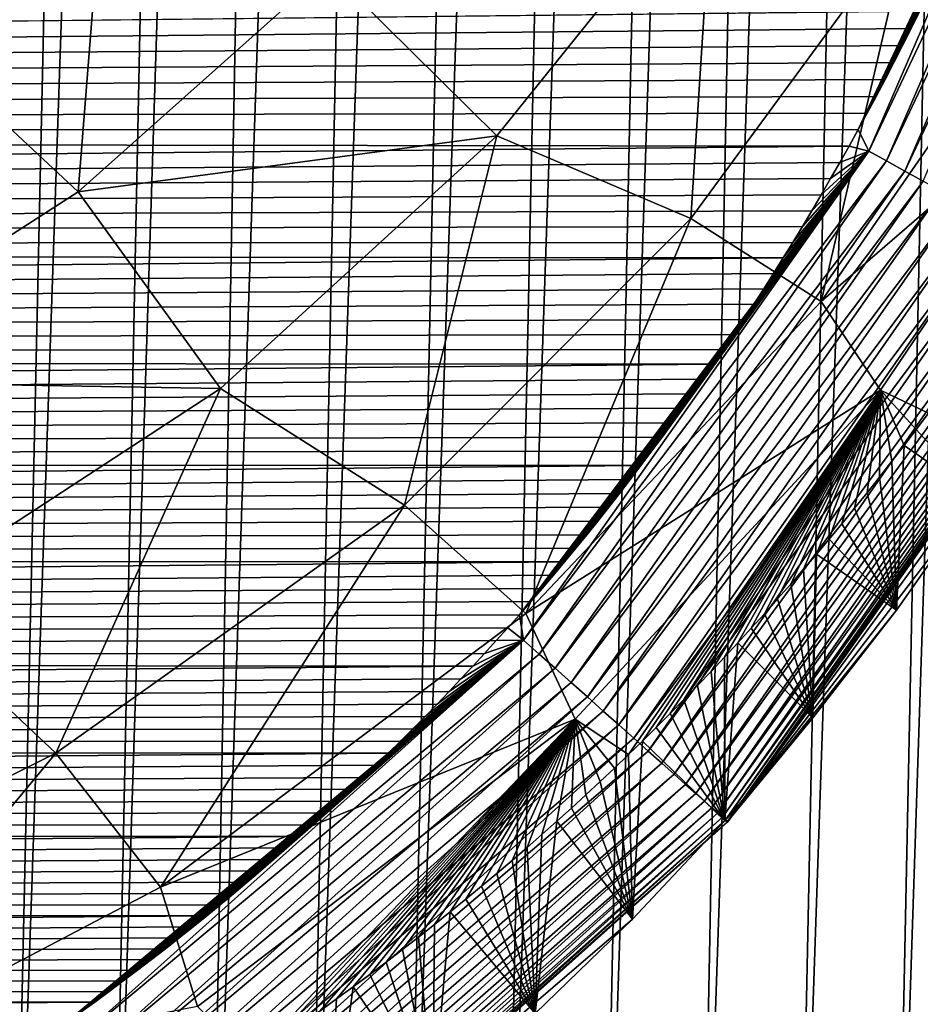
# Model space of a CAD drawing. Header units: metres. Extents: x -26 to 26, y -147 to 24.
# Tile 104 of 254: x 11.06 to 13.24, y -110.72 to -108.34. Entities that reach past the tile are written whole.
import ezdxf

# ---------------------------------------------------------------- set-up
doc = ezdxf.new("R2010")
doc.units = ezdxf.units.M
doc.layers.add('solid_12_411_052_XXX', color=7, linetype='CONTINUOUS')

msp = doc.modelspace()

# ---------------------------------------------------------------- linework, layer by layer
at = {"layer": 'solid_12_411_052_XXX'}
for points in [[(11.429224, -94.412926, 102.506721), (11.041945, -111.918922, 102.864807), (10.802921, -111.919624, 102.805031)], [(11.211961, -94.413277, 102.448624), (11.429224, -94.412926, 102.506721), (10.802921, -111.919624, 102.805031)], [(10.983642, -94.413643, 102.388954), (11.211961, -94.413277, 102.448624), (10.802921, -111.919624, 102.805031)], [(11.637484, -94.412575, 102.563599), (11.28053, -111.918205, 102.926338), (11.041945, -111.918922, 102.864807)], [(11.429224, -94.412926, 102.506721), (11.637484, -94.412575, 102.563599), (11.041945, -111.918922, 102.864807)], [(11.836914, -94.412247, 102.619125), (11.518661, -111.91748, 102.989639), (11.28053, -111.918205, 102.926338)], [(11.637484, -94.412575, 102.563599), (11.836914, -94.412247, 102.619125), (11.28053, -111.918205, 102.926338)], [(12.104218, -94.411797, 102.695168), (11.756319, -111.916748, 103.054726), (11.518661, -111.91748, 102.989639)], [(11.836914, -94.412247, 102.619125), (12.104218, -94.411797, 102.695168), (11.518661, -111.91748, 102.989639)], [(12.358139, -94.411362, 102.769142), (11.99349, -111.916016, 103.121605), (11.756319, -111.916748, 103.054726)], [(12.104218, -94.411797, 102.695168), (12.358139, -94.411362, 102.769142), (11.756319, -111.916748, 103.054726)], [(12.599186, -94.410942, 102.840958), (12.230159, -111.915268, 103.190269), (11.99349, -111.916016, 103.121605)], [(12.358139, -94.411362, 102.769142), (12.599186, -94.410942, 102.840958), (11.99349, -111.916016, 103.121605)], [(12.827639, -94.410538, 102.910477), (12.46631, -111.914505, 103.260735), (12.230159, -111.915268, 103.190269)], [(12.599186, -94.410942, 102.840958), (12.827639, -94.410538, 102.910477), (12.230159, -111.915268, 103.190269)], [(13.043778, -94.410156, 102.977577), (12.701928, -111.913727, 103.332977), (12.46631, -111.914505, 103.260735)], [(12.827639, -94.410538, 102.910477), (13.043778, -94.410156, 102.977577), (12.46631, -111.914505, 103.260735)], [(13.29705, -94.409691, 103.057892), (12.936996, -111.912933, 103.407021), (12.701928, -111.913727, 103.332977)], [(13.043778, -94.410156, 102.977577), (13.29705, -94.409691, 103.057892), (12.701928, -111.913727, 103.332977)], [(13.53208, -94.409248, 103.134102), (13.171497, -111.912117, 103.482857), (12.936996, -111.912933, 103.407021)], [(13.29705, -94.409691, 103.057892), (13.53208, -94.409248, 103.134102), (12.936996, -111.912933, 103.407021)], [(13.749519, -94.408829, 103.2061), (13.405411, -111.911278, 103.560486), (13.171497, -111.912117, 103.482857)], [(13.53208, -94.409248, 103.134102), (13.749519, -94.408829, 103.2061), (13.171497, -111.912117, 103.482857)], [(18.28219, -105.308563, 121.330444), (-18.285822, -105.184723, 121.330444), (-17.996473, -114.854576, 121.330444)], [(17.99773, -114.813347, 121.330444), (18.28219, -105.308563, 121.330444), (-17.996473, -114.854576, 121.330444)], [(13.086658, -108.604668, 161.650543), (13.112171, -108.656166, 161.648972), (13.685591, -107.330933, 161.648911)], [(13.108493, -108.564682, 161.650543), (13.086658, -108.604668, 161.650543), (13.685591, -107.330933, 161.648911)], [(13.130145, -108.524399, 161.650528), (13.108493, -108.564682, 161.650543), (13.685591, -107.330933, 161.648911)], [(13.685591, -107.330933, 161.648911), (13.112171, -108.656166, 161.648972), (13.731431, -107.345947, 161.644104)], [(13.112171, -108.656166, 161.648972), (13.155328, -108.680161, 161.643936), (13.731431, -107.345947, 161.644104)], [(13.151609, -108.48381, 161.650528), (13.130145, -108.524399, 161.650528), (13.685591, -107.330933, 161.648911)], [(13.172884, -108.442909, 161.650528), (13.151609, -108.48381, 161.650528), (13.685591, -107.330933, 161.648911)], [(13.731431, -107.345947, 161.644104), (13.155328, -108.680161, 161.643936), (13.777961, -107.361183, 161.635757)], [(13.19397, -108.401703, 161.650528), (13.172884, -108.442909, 161.650528), (13.685591, -107.330933, 161.648911)], [(13.214881, -108.360191, 161.650513), (13.19397, -108.401703, 161.650528), (13.685591, -107.330933, 161.648911)], [(13.235612, -108.318382, 161.650513), (13.214881, -108.360191, 161.650513), (13.685591, -107.330933, 161.648911)], [(13.155328, -108.680161, 161.643936), (13.199174, -108.704529, 161.635178), (13.777961, -107.361183, 161.635757)], [(13.777961, -107.361183, 161.635757), (13.199174, -108.704529, 161.635178), (13.824836, -107.376534, 161.623718)], [(13.199174, -108.704529, 161.635178), (13.243368, -108.729095, 161.622513), (13.824836, -107.376534, 161.623718)], [(11.204029, -108.754601, 156.122406), (10.728851, -108.311646, 155.81868), (11.274948, -107.861076, 155.81723)], [(11.807292, -108.216263, 156.124283), (11.204029, -108.754601, 156.122406), (11.274948, -107.861076, 155.81723)], [(12.737796, -107.969978, 156.549057), (12.214763, -108.619255, 156.550812), (11.807292, -108.216263, 156.124283)], [(12.682661, -108.819435, 157.080078), (12.214763, -108.619255, 156.550812), (12.737796, -107.969978, 156.549057)], [(13.212257, -108.097176, 157.077911), (12.682661, -108.819435, 157.080078), (12.737796, -107.969978, 156.549057)], [(12.997034, -109.019218, 157.679474), (12.682661, -108.819435, 157.080078), (13.212257, -108.097176, 157.077911)], [(13.533622, -108.243271, 157.675537), (12.997034, -109.019218, 157.679474), (13.212257, -108.097176, 157.077911)], [(12.214763, -108.619255, 156.550812), (11.204029, -108.754601, 156.122406), (11.807292, -108.216263, 156.124283)], [(13.688185, -108.422798, 158.306122), (12.997034, -109.019218, 157.679474), (13.533622, -108.243271, 157.675537)], [(13.235612, -108.318382, 161.650513), (-13.238564, -108.312302, 161.650513), (-13.084712, -108.608116, 161.650543)], [(13.235612, -108.318382, 161.650513), (-13.084712, -108.608116, 161.650543), (13.214881, -108.360191, 161.650513)], [(11.204029, -108.754601, 156.122406), (10.494844, -109.211464, 156.114746), (10.728851, -108.311646, 155.81868)], [(13.214881, -108.360191, 161.650513), (-13.084712, -108.608116, 161.650543), (13.19397, -108.401703, 161.650528)], [(13.19397, -108.401703, 161.650528), (-13.084712, -108.608116, 161.650543), (13.172884, -108.442909, 161.650528)], [(13.172884, -108.442909, 161.650528), (-13.084712, -108.608116, 161.650543), (13.151609, -108.48381, 161.650528)], [(13.688185, -108.422798, 158.306122), (13.140478, -109.233162, 158.313507), (12.997034, -109.019218, 157.679474)], [(13.688185, -108.422798, 158.306122), (13.256007, -109.288689, 158.948853), (13.140478, -109.233162, 158.313507)], [(13.151609, -108.48381, 161.650528), (-13.084712, -108.608116, 161.650543), (13.130145, -108.524399, 161.650528)], [(13.130145, -108.524399, 161.650528), (-13.084712, -108.608116, 161.650543), (13.108493, -108.564682, 161.650543)], [(13.108493, -108.564682, 161.650543), (-13.084712, -108.608116, 161.650543), (13.086658, -108.604668, 161.650543)], [(13.086658, -108.604668, 161.650543), (-13.084712, -108.608116, 161.650543), (13.064642, -108.644363, 161.650543)], [(13.064642, -108.644363, 161.650543), (-13.084712, -108.608116, 161.650543), (-12.921553, -108.888535, 161.650558)], [(13.086658, -108.604668, 161.650543), (13.064642, -108.644363, 161.650543), (13.112171, -108.656166, 161.648972)], [(12.214763, -108.619255, 156.550812), (11.547605, -109.228905, 156.542816), (11.204029, -108.754601, 156.122406)], [(11.991435, -109.510651, 157.068253), (11.547605, -109.228905, 156.542816), (12.214763, -108.619255, 156.550812)], [(12.682661, -108.819435, 157.080078), (11.991435, -109.510651, 157.068253), (12.214763, -108.619255, 156.550812)], [(13.064642, -108.644363, 161.650543), (-12.921553, -108.888535, 161.650558), (13.042451, -108.683769, 161.650543)], [(12.26883, -109.775131, 161.65065), (12.279056, -109.836632, 161.649002), (13.112171, -108.656166, 161.648972)], [(12.296424, -109.743523, 161.65065), (12.26883, -109.775131, 161.65065), (13.112171, -108.656166, 161.648972)], [(13.112171, -108.656166, 161.648972), (12.279056, -109.836632, 161.649002), (13.155328, -108.680161, 161.643936)], [(12.323834, -109.711693, 161.650635), (12.296424, -109.743523, 161.65065), (13.112171, -108.656166, 161.648972)], [(12.351066, -109.679634, 161.650635), (12.323834, -109.711693, 161.650635), (13.112171, -108.656166, 161.648972)], [(12.37812, -109.647346, 161.650635), (12.351066, -109.679634, 161.650635), (13.112171, -108.656166, 161.648972)], [(12.404999, -109.614815, 161.650635), (12.37812, -109.647346, 161.650635), (13.112171, -108.656166, 161.648972)], [(12.431691, -109.582077, 161.650635), (12.404999, -109.614815, 161.650635), (13.112171, -108.656166, 161.648972)], [(12.458199, -109.549126, 161.65062), (12.431691, -109.582077, 161.650635), (13.112171, -108.656166, 161.648972)], [(12.484524, -109.515945, 161.65062), (12.458199, -109.549126, 161.65062), (13.112171, -108.656166, 161.648972)], [(12.510672, -109.482536, 161.65062), (12.484524, -109.515945, 161.65062), (13.112171, -108.656166, 161.648972)], [(12.536643, -109.448883, 161.65062), (12.510672, -109.482536, 161.65062), (13.112171, -108.656166, 161.648972)], [(12.562443, -109.414993, 161.65062), (12.536643, -109.448883, 161.65062), (13.112171, -108.656166, 161.648972)], [(12.588072, -109.380852, 161.650604), (12.562443, -109.414993, 161.65062), (13.112171, -108.656166, 161.648972)], [(12.613534, -109.346458, 161.650604), (12.588072, -109.380852, 161.650604), (13.112171, -108.656166, 161.648972)], [(12.638823, -109.311829, 161.650604), (12.613534, -109.346458, 161.650604), (13.112171, -108.656166, 161.648972)], [(12.663937, -109.27697, 161.650604), (12.638823, -109.311829, 161.650604), (13.112171, -108.656166, 161.648972)], [(12.688878, -109.241867, 161.650604), (12.663937, -109.27697, 161.650604), (13.112171, -108.656166, 161.648972)], [(12.713647, -109.20652, 161.650589), (12.688878, -109.241867, 161.650604), (13.112171, -108.656166, 161.648972)], [(12.738243, -109.170921, 161.650589), (12.713647, -109.20652, 161.650589), (13.112171, -108.656166, 161.648972)], [(12.76267, -109.135056, 161.650589), (12.738243, -109.170921, 161.650589), (13.112171, -108.656166, 161.648972)], [(12.786924, -109.098923, 161.650589), (12.76267, -109.135056, 161.650589), (13.112171, -108.656166, 161.648972)], [(12.811011, -109.062515, 161.650574), (12.786924, -109.098923, 161.650589), (13.112171, -108.656166, 161.648972)], [(12.834929, -109.025848, 161.650574), (12.811011, -109.062515, 161.650574), (13.112171, -108.656166, 161.648972)], [(12.85868, -108.988937, 161.650574), (12.834929, -109.025848, 161.650574), (13.112171, -108.656166, 161.648972)], [(12.88226, -108.951759, 161.650574), (12.85868, -108.988937, 161.650574), (13.112171, -108.656166, 161.648972)], [(12.905669, -108.914322, 161.650574), (12.88226, -108.951759, 161.650574), (13.112171, -108.656166, 161.648972)], [(12.928905, -108.876617, 161.650558), (12.905669, -108.914322, 161.650574), (13.112171, -108.656166, 161.648972)], [(12.951964, -108.838623, 161.650558), (12.928905, -108.876617, 161.650558), (13.112171, -108.656166, 161.648972)], [(12.974849, -108.800346, 161.650558), (12.951964, -108.838623, 161.650558), (13.112171, -108.656166, 161.648972)], [(12.997555, -108.761765, 161.650558), (12.974849, -108.800346, 161.650558), (13.112171, -108.656166, 161.648972)], [(13.020087, -108.722908, 161.650543), (12.997555, -108.761765, 161.650558), (13.112171, -108.656166, 161.648972)], [(13.042451, -108.683769, 161.650543), (13.020087, -108.722908, 161.650543), (13.112171, -108.656166, 161.648972)], [(13.064642, -108.644363, 161.650543), (13.042451, -108.683769, 161.650543), (13.112171, -108.656166, 161.648972)], [(12.279056, -109.836632, 161.649002), (12.316901, -109.870293, 161.643707), (13.155328, -108.680161, 161.643936)], [(13.155328, -108.680161, 161.643936), (12.316901, -109.870293, 161.643707), (13.199174, -108.704529, 161.635178)], [(13.042451, -108.683769, 161.650543), (-12.921553, -108.888535, 161.650558), (13.020087, -108.722908, 161.650543)], [(12.316901, -109.870293, 161.643707), (12.355394, -109.904533, 161.634476), (13.199174, -108.704529, 161.635178)], [(13.199174, -108.704529, 161.635178), (12.355394, -109.904533, 161.634476), (13.243368, -108.729095, 161.622513)], [(13.020087, -108.722908, 161.650543), (-12.921553, -108.888535, 161.650558), (12.997555, -108.761765, 161.650558)], [(12.355394, -109.904533, 161.634476), (12.394219, -109.939072, 161.621109), (13.243368, -108.729095, 161.622513)], [(13.243368, -108.729095, 161.622513), (12.394219, -109.939072, 161.621109), (13.287532, -108.753647, 161.605789)], [(12.997555, -108.761765, 161.650558), (-12.921553, -108.888535, 161.650558), (12.974849, -108.800346, 161.650558)], [(11.547605, -109.228905, 156.542816), (10.494844, -109.211464, 156.114746), (11.204029, -108.754601, 156.122406)], [(12.394219, -109.939072, 161.621109), (12.433021, -109.973587, 161.603394), (13.287532, -108.753647, 161.605789)], [(13.287532, -108.753647, 161.605789), (12.433021, -109.973587, 161.603394), (13.331253, -108.777954, 161.584885)], [(12.974849, -108.800346, 161.650558), (-12.921553, -108.888535, 161.650558), (12.951964, -108.838623, 161.650558)], [(12.433021, -109.973587, 161.603394), (12.471413, -110.007736, 161.581268), (13.331253, -108.777954, 161.584885)], [(13.331253, -108.777954, 161.584885), (12.471413, -110.007736, 161.581268), (13.374095, -108.801773, 161.559814)], [(12.284359, -109.772148, 157.664505), (11.991435, -109.510651, 157.068253), (12.682661, -108.819435, 157.080078)], [(12.997034, -109.019218, 157.679474), (12.284359, -109.772148, 157.664505), (12.682661, -108.819435, 157.080078)], [(12.471413, -110.007736, 161.581268), (12.508984, -110.041161, 161.554672), (13.374095, -108.801773, 161.559814)], [(13.374095, -108.801773, 161.559814), (12.508984, -110.041161, 161.554672), (13.415612, -108.824852, 161.530624)], [(12.951964, -108.838623, 161.650558), (-12.921553, -108.888535, 161.650558), (12.928905, -108.876617, 161.650558)], [(12.508984, -110.041161, 161.554672), (12.545313, -110.073479, 161.523697), (13.415612, -108.824852, 161.530624)], [(13.415612, -108.824852, 161.530624), (12.545313, -110.073479, 161.523697), (13.455362, -108.846947, 161.497467)], [(12.545313, -110.073479, 161.523697), (12.579981, -110.104317, 161.48848), (13.455362, -108.846947, 161.497467)], [(13.455362, -108.846947, 161.497467), (12.579981, -110.104317, 161.48848), (13.492916, -108.867821, 161.460541)], [(12.579981, -110.104317, 161.48848), (12.612586, -110.133324, 161.449295), (13.492916, -108.867821, 161.460541)], [(13.492916, -108.867821, 161.460541), (12.612586, -110.133324, 161.449295), (13.527881, -108.88726, 161.420166)], [(12.928905, -108.876617, 161.650558), (-12.921553, -108.888535, 161.650558), (12.905669, -108.914322, 161.650574)], [(12.905669, -108.914322, 161.650574), (-12.921553, -108.888535, 161.650558), (-12.749451, -109.15448, 161.650589)], [(12.612586, -110.133324, 161.449295), (12.642758, -110.160164, 161.406494), (13.527881, -108.88726, 161.420166)], [(13.527881, -108.88726, 161.420166), (12.642758, -110.160164, 161.406494), (13.559905, -108.905067, 161.376724)], [(12.905669, -108.914322, 161.650574), (-12.749451, -109.15448, 161.650589), (12.88226, -108.951759, 161.650574)], [(12.642758, -110.160164, 161.406494), (12.670172, -110.184547, 161.360474), (13.559905, -108.905067, 161.376724)], [(13.559905, -108.905067, 161.376724), (12.670172, -110.184547, 161.360474), (13.588695, -108.921074, 161.330627)], [(12.670172, -110.184547, 161.360474), (12.694557, -110.206245, 161.311737), (13.588695, -108.921074, 161.330627)], [(13.588695, -108.921074, 161.330627), (12.694557, -110.206245, 161.311737), (13.614021, -108.93515, 161.282364)], [(12.694557, -110.206245, 161.311737), (12.715713, -110.225067, 161.260818), (13.614021, -108.93515, 161.282364)], [(13.614021, -108.93515, 161.282364), (12.715713, -110.225067, 161.260818), (13.635728, -108.94722, 161.232437)], [(12.88226, -108.951759, 161.650574), (-12.749451, -109.15448, 161.650589), (12.85868, -108.988937, 161.650574)], [(12.715713, -110.225067, 161.260818), (12.733506, -110.240891, 161.208298), (13.635728, -108.94722, 161.232437)], [(13.635728, -108.94722, 161.232437), (12.733506, -110.240891, 161.208298), (13.653729, -108.95723, 161.181366)], [(12.733506, -110.240891, 161.208298), (12.747877, -110.253677, 161.154755), (13.653729, -108.95723, 161.181366)], [(13.653729, -108.95723, 161.181366), (12.747877, -110.253677, 161.154755), (13.668014, -108.965172, 161.129654)], [(12.747877, -110.253677, 161.154755), (12.758834, -110.263428, 161.100739), (13.668014, -108.965172, 161.129654)], [(13.668014, -108.965172, 161.129654), (12.758834, -110.263428, 161.100739), (13.678637, -108.971077, 161.07782)], [(12.85868, -108.988937, 161.650574), (-12.749451, -109.15448, 161.650589), (12.834929, -109.025848, 161.650574)], [(12.758834, -110.263428, 161.100739), (12.766453, -110.27021, 161.046814), (13.678637, -108.971077, 161.07782)], [(13.678637, -108.971077, 161.07782), (12.766453, -110.27021, 161.046814), (13.685711, -108.975014, 161.026291)], [(12.766453, -110.27021, 161.046814), (12.770864, -110.274132, 160.993454), (13.685711, -108.975014, 161.026291)], [(13.559828, -109.195786, 160.871979), (13.689928, -108.977364, 160.925873), (12.770815, -110.274094, 160.890213)], [(12.772246, -110.275368, 160.941132), (12.770815, -110.274094, 160.890213), (13.689928, -108.977364, 160.925873)], [(13.685711, -108.975014, 161.026291), (12.770864, -110.274132, 160.993454), (13.689405, -108.977074, 160.975525)], [(12.770864, -110.274132, 160.993454), (12.772246, -110.275368, 160.941132), (13.689405, -108.977074, 160.975525)], [(13.689405, -108.977074, 160.975525), (12.772246, -110.275368, 160.941132), (13.689928, -108.977364, 160.925873)], [(12.834929, -109.025848, 161.650574), (-12.749451, -109.15448, 161.650589), (12.811011, -109.062515, 161.650574)], [(13.140478, -109.233162, 158.313507), (12.284359, -109.772148, 157.664505), (12.997034, -109.019218, 157.679474)], [(12.811011, -109.062515, 161.650574), (-12.749451, -109.15448, 161.650589), (12.786924, -109.098923, 161.650589)], [(12.786924, -109.098923, 161.650589), (-12.749451, -109.15448, 161.650589), (12.76267, -109.135056, 161.650589)], [(12.76267, -109.135056, 161.650589), (-12.749451, -109.15448, 161.650589), (12.738243, -109.170921, 161.650589)], [(12.738243, -109.170921, 161.650589), (-12.749451, -109.15448, 161.650589), (-12.568497, -109.406944, 161.65062)], [(12.738243, -109.170921, 161.650589), (-12.568497, -109.406944, 161.65062), (12.713647, -109.20652, 161.650589)], [(13.373382, -109.488693, 160.864029), (13.559828, -109.195786, 160.871979), (12.770815, -110.274094, 160.890213)], [(12.713647, -109.20652, 161.650589), (-12.568497, -109.406944, 161.65062), (12.688878, -109.241867, 161.650604)], [(11.547605, -109.228905, 156.542816), (10.76055, -109.74305, 156.52562), (10.494844, -109.211464, 156.114746)], [(12.688878, -109.241867, 161.650604), (-12.568497, -109.406944, 161.65062), (12.663937, -109.27697, 161.650604)], [(11.150227, -110.10952, 157.04126), (10.76055, -109.74305, 156.52562), (11.547605, -109.228905, 156.542816)], [(11.991435, -109.510651, 157.068253), (11.150227, -110.10952, 157.04126), (11.547605, -109.228905, 156.542816)], [(13.140478, -109.233162, 158.313507), (12.403416, -110.026871, 158.295975), (12.284359, -109.772148, 157.664505)], [(13.140478, -109.233162, 158.313507), (12.532146, -110.112831, 158.936722), (12.403416, -110.026871, 158.295975)], [(13.140478, -109.233162, 158.313507), (12.565856, -110.080139, 158.937958), (12.532146, -110.112831, 158.936722)], [(13.140478, -109.233162, 158.313507), (12.599381, -110.047142, 158.939148), (12.565856, -110.080139, 158.937958)], [(13.140478, -109.233162, 158.313507), (12.632769, -110.013809, 158.940277), (12.599381, -110.047142, 158.939148)], [(13.140478, -109.233162, 158.313507), (12.66597, -109.980179, 158.94136), (12.632769, -110.013809, 158.940277)], [(13.140478, -109.233162, 158.313507), (12.698943, -109.946289, 158.942398), (12.66597, -109.980179, 158.94136)], [(13.140478, -109.233162, 158.313507), (12.731693, -109.91214, 158.943375), (12.698943, -109.946289, 158.942398)], [(13.140478, -109.233162, 158.313507), (12.764225, -109.877724, 158.944305), (12.731693, -109.91214, 158.943375)], [(13.140478, -109.233162, 158.313507), (12.796543, -109.843033, 158.94516), (12.764225, -109.877724, 158.944305)], [(13.140478, -109.233162, 158.313507), (12.82865, -109.80806, 158.945953), (12.796543, -109.843033, 158.94516)], [(13.140478, -109.233162, 158.313507), (12.860555, -109.772797, 158.946655), (12.82865, -109.80806, 158.945953)], [(13.140478, -109.233162, 158.313507), (12.892238, -109.737259, 158.947281), (12.860555, -109.772797, 158.946655)], [(13.140478, -109.233162, 158.313507), (12.923679, -109.701477, 158.94783), (12.892238, -109.737259, 158.947281)], [(13.140478, -109.233162, 158.313507), (12.954893, -109.665436, 158.948318), (12.923679, -109.701477, 158.94783)], [(13.140478, -109.233162, 158.313507), (12.985895, -109.62912, 158.94873), (12.954893, -109.665436, 158.948318)], [(13.140478, -109.233162, 158.313507), (13.0167, -109.592506, 158.949066), (12.985895, -109.62912, 158.94873)], [(13.140478, -109.233162, 158.313507), (13.04732, -109.555573, 158.949326), (13.0167, -109.592506, 158.949066)], [(13.140478, -109.233162, 158.313507), (13.07777, -109.518311, 158.949493), (13.04732, -109.555573, 158.949326)], [(13.140478, -109.233162, 158.313507), (13.108031, -109.480728, 158.949585), (13.07777, -109.518311, 158.949493)], [(13.140478, -109.233162, 158.313507), (13.138, -109.442963, 158.9496), (13.108031, -109.480728, 158.949585)], [(13.140478, -109.233162, 158.313507), (13.167721, -109.404953, 158.949524), (13.138, -109.442963, 158.9496)], [(13.140478, -109.233162, 158.313507), (13.256007, -109.288689, 158.948853), (13.226665, -109.327896, 158.949142)], [(13.140478, -109.233162, 158.313507), (13.226665, -109.327896, 158.949142), (13.197256, -109.366623, 158.949356)], [(13.140478, -109.233162, 158.313507), (13.197256, -109.366623, 158.949356), (13.167721, -109.404953, 158.949524)], [(12.663937, -109.27697, 161.650604), (-12.568497, -109.406944, 161.65062), (12.638823, -109.311829, 161.650604)], [(13.226665, -109.327896, 158.949142), (13.256007, -109.288689, 158.948853), (13.373382, -109.488693, 160.864029)], [(12.638823, -109.311829, 161.650604), (-12.568497, -109.406944, 161.65062), (12.613534, -109.346458, 161.650604)], [(12.613534, -109.346458, 161.650604), (-12.568497, -109.406944, 161.65062), (12.588072, -109.380852, 161.650604)], [(13.197256, -109.366623, 158.949356), (13.226665, -109.327896, 158.949142), (13.373382, -109.488693, 160.864029)], [(13.167721, -109.404953, 158.949524), (13.197256, -109.366623, 158.949356), (13.179295, -109.764168, 160.856232)], [(13.197256, -109.366623, 158.949356), (13.373382, -109.488693, 160.864029), (13.179295, -109.764168, 160.856232)], [(12.588072, -109.380852, 161.650604), (-12.568497, -109.406944, 161.65062), (12.562443, -109.414993, 161.65062)], [(12.562443, -109.414993, 161.65062), (-12.568497, -109.406944, 161.65062), (-12.378513, -109.646835, 161.650635)], [(12.562443, -109.414993, 161.65062), (-12.378513, -109.646835, 161.650635), (12.536643, -109.448883, 161.65062)], [(13.138, -109.442963, 158.9496), (13.167721, -109.404953, 158.949524), (13.179295, -109.764168, 160.856232)], [(12.536643, -109.448883, 161.65062), (-12.378513, -109.646835, 161.650635), (12.510672, -109.482536, 161.65062)], [(13.108031, -109.480728, 158.949585), (13.138, -109.442963, 158.9496), (13.179295, -109.764168, 160.856232)], [(12.510672, -109.482536, 161.65062), (-12.378513, -109.646835, 161.650635), (12.484524, -109.515945, 161.65062)], [(13.179295, -109.764168, 160.856232), (13.373382, -109.488693, 160.864029), (12.770815, -110.274094, 160.890213)], [(13.07777, -109.518311, 158.949493), (13.108031, -109.480728, 158.949585), (13.179295, -109.764168, 160.856232)], [(11.402506, -110.432938, 157.62822), (11.150227, -110.10952, 157.04126), (11.991435, -109.510651, 157.068253)], [(12.284359, -109.772148, 157.664505), (11.402506, -110.432938, 157.62822), (11.991435, -109.510651, 157.068253)], [(12.484524, -109.515945, 161.65062), (-12.378513, -109.646835, 161.650635), (12.458199, -109.549126, 161.65062)], [(13.04732, -109.555573, 158.949326), (13.07777, -109.518311, 158.949493), (13.179295, -109.764168, 160.856232)], [(12.458199, -109.549126, 161.65062), (-12.378513, -109.646835, 161.650635), (12.431691, -109.582077, 161.650635)], [(13.0167, -109.592506, 158.949066), (13.04732, -109.555573, 158.949326), (13.179295, -109.764168, 160.856232)], [(12.431691, -109.582077, 161.650635), (-12.378513, -109.646835, 161.650635), (12.404999, -109.614815, 161.650635)], [(12.985895, -109.62912, 158.94873), (13.0167, -109.592506, 158.949066), (13.179295, -109.764168, 160.856232)], [(12.404999, -109.614815, 161.650635), (-12.378513, -109.646835, 161.650635), (12.37812, -109.647346, 161.650635)], [(12.954893, -109.665436, 158.948318), (12.985895, -109.62912, 158.94873), (12.977161, -110.024361, 160.848587)], [(12.985895, -109.62912, 158.94873), (13.179295, -109.764168, 160.856232), (12.977161, -110.024361, 160.848587)], [(12.37812, -109.647346, 161.650635), (-12.378513, -109.646835, 161.650635), (-12.179096, -109.875031, 161.65065)], [(12.37812, -109.647346, 161.650635), (-12.179096, -109.875031, 161.65065), (12.351066, -109.679634, 161.650635)], [(12.351066, -109.679634, 161.650635), (-12.179096, -109.875031, 161.65065), (12.323834, -109.711693, 161.650635)], [(12.923679, -109.701477, 158.94783), (12.954893, -109.665436, 158.948318), (12.977161, -110.024361, 160.848587)], [(12.892238, -109.737259, 158.947281), (12.923679, -109.701477, 158.94783), (12.977161, -110.024361, 160.848587)], [(12.323834, -109.711693, 161.650635), (-12.179096, -109.875031, 161.65065), (12.296424, -109.743523, 161.65065)], [(12.296424, -109.743523, 161.65065), (-12.179096, -109.875031, 161.65065), (12.26883, -109.775131, 161.65065)], [(11.150227, -110.10952, 157.04126), (10.274421, -110.54744, 157.012863), (10.76055, -109.74305, 156.52562)], [(12.860555, -109.772797, 158.946655), (12.892238, -109.737259, 158.947281), (12.977161, -110.024361, 160.848587)], [(12.403416, -110.026871, 158.295975), (11.402506, -110.432938, 157.62822), (12.284359, -109.772148, 157.664505)], [(12.977161, -110.024361, 160.848587), (13.179295, -109.764168, 160.856232), (12.770815, -110.274094, 160.890213)], [(12.82865, -109.80806, 158.945953), (12.860555, -109.772797, 158.946655), (12.977161, -110.024361, 160.848587)], [(12.26883, -109.775131, 161.65065), (-12.179096, -109.875031, 161.65065), (12.241049, -109.806526, 161.65065)], [(12.26883, -109.775131, 161.65065), (12.241049, -109.806526, 161.65065), (12.279056, -109.836632, 161.649002)], [(12.241049, -109.806526, 161.65065), (-12.179096, -109.875031, 161.65065), (12.213076, -109.837715, 161.65065)], [(12.241049, -109.806526, 161.65065), (12.213076, -109.837715, 161.65065), (12.279056, -109.836632, 161.649002)], [(12.796543, -109.843033, 158.94516), (12.82865, -109.80806, 158.945953), (12.977161, -110.024361, 160.848587)], [(12.213076, -109.837715, 161.65065), (-12.179096, -109.875031, 161.65065), (12.184907, -109.868713, 161.65065)], [(11.174147, -110.760437, 161.650742), (11.202515, -110.800972, 161.649017), (12.279056, -109.836632, 161.649002)], [(11.209237, -110.735367, 161.650726), (11.174147, -110.760437, 161.650742), (12.279056, -109.836632, 161.649002)], [(12.279056, -109.836632, 161.649002), (11.202515, -110.800972, 161.649017), (12.316901, -109.870293, 161.643707)], [(11.244068, -110.710121, 161.650726), (11.209237, -110.735367, 161.650726), (12.279056, -109.836632, 161.649002)], [(11.278649, -110.684708, 161.650726), (11.244068, -110.710121, 161.650726), (12.279056, -109.836632, 161.649002)], [(11.31299, -110.659119, 161.650726), (11.278649, -110.684708, 161.650726), (12.279056, -109.836632, 161.649002)], [(11.347101, -110.633347, 161.650726), (11.31299, -110.659119, 161.650726), (12.279056, -109.836632, 161.649002)], [(11.38099, -110.607391, 161.650726), (11.347101, -110.633347, 161.650726), (12.279056, -109.836632, 161.649002)], [(11.41466, -110.581253, 161.650726), (11.38099, -110.607391, 161.650726), (12.279056, -109.836632, 161.649002)], [(11.448085, -110.554939, 161.650711), (11.41466, -110.581253, 161.650726), (12.279056, -109.836632, 161.649002)], [(11.48127, -110.52845, 161.650711), (11.448085, -110.554939, 161.650711), (12.279056, -109.836632, 161.649002)], [(11.51422, -110.501778, 161.650711), (11.48127, -110.52845, 161.650711), (12.279056, -109.836632, 161.649002)], [(11.546941, -110.47493, 161.650711), (11.51422, -110.501778, 161.650711), (12.279056, -109.836632, 161.649002)], [(11.579438, -110.447906, 161.650711), (11.546941, -110.47493, 161.650711), (12.279056, -109.836632, 161.649002)], [(11.611717, -110.420692, 161.650711), (11.579438, -110.447906, 161.650711), (12.279056, -109.836632, 161.649002)], [(11.643785, -110.393303, 161.650696), (11.611717, -110.420692, 161.650711), (12.279056, -109.836632, 161.649002)], [(11.675642, -110.36573, 161.650696), (11.643785, -110.393303, 161.650696), (12.279056, -109.836632, 161.649002)], [(11.707275, -110.337982, 161.650696), (11.675642, -110.36573, 161.650696), (12.279056, -109.836632, 161.649002)], [(11.738683, -110.310059, 161.650696), (11.707275, -110.337982, 161.650696), (12.279056, -109.836632, 161.649002)], [(11.769871, -110.281952, 161.650696), (11.738683, -110.310059, 161.650696), (12.279056, -109.836632, 161.649002)], [(11.800842, -110.253662, 161.650696), (11.769871, -110.281952, 161.650696), (12.279056, -109.836632, 161.649002)], [(11.831603, -110.225189, 161.650681), (11.800842, -110.253662, 161.650696), (12.279056, -109.836632, 161.649002)], [(11.862157, -110.196526, 161.650681), (11.831603, -110.225189, 161.650681), (12.279056, -109.836632, 161.649002)], [(11.89251, -110.167679, 161.650681), (11.862157, -110.196526, 161.650681), (12.279056, -109.836632, 161.649002)], [(11.922667, -110.138634, 161.650681), (11.89251, -110.167679, 161.650681), (12.279056, -109.836632, 161.649002)], [(11.952614, -110.109406, 161.650681), (11.922667, -110.138634, 161.650681), (12.279056, -109.836632, 161.649002)], [(11.982347, -110.080002, 161.650681), (11.952614, -110.109406, 161.650681), (12.279056, -109.836632, 161.649002)], [(12.011871, -110.050415, 161.650665), (11.982347, -110.080002, 161.650681), (12.279056, -109.836632, 161.649002)], [(12.041193, -110.020645, 161.650665), (12.011871, -110.050415, 161.650665), (12.279056, -109.836632, 161.649002)], [(12.070315, -109.990669, 161.650665), (12.041193, -110.020645, 161.650665), (12.279056, -109.836632, 161.649002)], [(12.099244, -109.960495, 161.650665), (12.070315, -109.990669, 161.650665), (12.279056, -109.836632, 161.649002)], [(12.127984, -109.930107, 161.650665), (12.099244, -109.960495, 161.650665), (12.279056, -109.836632, 161.649002)], [(12.15654, -109.899513, 161.65065), (12.127984, -109.930107, 161.650665), (12.279056, -109.836632, 161.649002)], [(12.184907, -109.868713, 161.65065), (12.15654, -109.899513, 161.65065), (12.279056, -109.836632, 161.649002)], [(12.213076, -109.837715, 161.65065), (12.184907, -109.868713, 161.65065), (12.279056, -109.836632, 161.649002)], [(12.764225, -109.877724, 158.944305), (12.796543, -109.843033, 158.94516), (12.764947, -110.272552, 160.841003)], [(12.796543, -109.843033, 158.94516), (12.977161, -110.024361, 160.848587), (12.764947, -110.272552, 160.841003)], [(12.184907, -109.868713, 161.65065), (-12.179096, -109.875031, 161.65065), (12.15654, -109.899513, 161.65065)], [(12.15654, -109.899513, 161.65065), (-12.179096, -109.875031, 161.65065), (-11.969719, -110.092506, 161.650681)], [(11.202515, -110.800972, 161.649017), (11.232532, -110.843262, 161.643463), (12.316901, -109.870293, 161.643707)], [(12.316901, -109.870293, 161.643707), (11.232532, -110.843262, 161.643463), (12.355394, -109.904533, 161.634476)], [(12.731693, -109.91214, 158.943375), (12.764225, -109.877724, 158.944305), (12.764947, -110.272552, 160.841003)], [(12.15654, -109.899513, 161.65065), (-11.969719, -110.092506, 161.650681), (12.127984, -109.930107, 161.650665)], [(11.232532, -110.843262, 161.643463), (11.263094, -110.886322, 161.633774), (12.355394, -109.904533, 161.634476)], [(12.355394, -109.904533, 161.634476), (11.263094, -110.886322, 161.633774), (12.394219, -109.939072, 161.621109)], [(12.698943, -109.946289, 158.942398), (12.731693, -109.91214, 158.943375), (12.764947, -110.272552, 160.841003)], [(12.127984, -109.930107, 161.650665), (-11.969719, -110.092506, 161.650681), (12.099244, -109.960495, 161.650665)], [(11.263094, -110.886322, 161.633774), (11.293941, -110.929787, 161.619705), (12.394219, -109.939072, 161.621109)], [(12.394219, -109.939072, 161.621109), (11.293941, -110.929787, 161.619705), (12.433021, -109.973587, 161.603394)], [(12.099244, -109.960495, 161.650665), (-11.969719, -110.092506, 161.650681), (12.070315, -109.990669, 161.650665)], [(12.66597, -109.980179, 158.94136), (12.698943, -109.946289, 158.942398), (12.764947, -110.272552, 160.841003)], [(11.293941, -110.929787, 161.619705), (11.324774, -110.973228, 161.601044), (12.433021, -109.973587, 161.603394)], [(12.433021, -109.973587, 161.603394), (11.324774, -110.973228, 161.601044), (12.471413, -110.007736, 161.581268)], [(12.632769, -110.013809, 158.940277), (12.66597, -109.980179, 158.94136), (12.764947, -110.272552, 160.841003)], [(12.070315, -109.990669, 161.650665), (-11.969719, -110.092506, 161.650681), (12.041193, -110.020645, 161.650665)], [(11.324774, -110.973228, 161.601044), (11.355264, -111.01619, 161.577682), (12.471413, -110.007736, 161.581268)], [(12.471413, -110.007736, 161.581268), (11.355264, -111.01619, 161.577682), (12.508984, -110.041161, 161.554672)], [(12.041193, -110.020645, 161.650665), (-11.969719, -110.092506, 161.650681), (12.011871, -110.050415, 161.650665)], [(12.403416, -110.026871, 158.295975), (11.491814, -110.720612, 158.252197), (11.402506, -110.432938, 157.62822)], [(12.403416, -110.026871, 158.295975), (11.6207, -110.84668, 158.891922), (11.491814, -110.720612, 158.252197)], [(12.403416, -110.026871, 158.295975), (11.662824, -110.81823, 158.894287), (11.6207, -110.84668, 158.891922)], [(12.403416, -110.026871, 158.295975), (11.70456, -110.789589, 158.896622), (11.662824, -110.81823, 158.894287)], [(12.403416, -110.026871, 158.295975), (11.745926, -110.760742, 158.898926), (11.70456, -110.789589, 158.896622)], [(12.403416, -110.026871, 158.295975), (11.786935, -110.731689, 158.901184), (11.745926, -110.760742, 158.898926)], [(12.403416, -110.026871, 158.295975), (11.827603, -110.702423, 158.903397), (11.786935, -110.731689, 158.901184)], [(12.403416, -110.026871, 158.295975), (11.867922, -110.672943, 158.905563), (11.827603, -110.702423, 158.903397)], [(12.403416, -110.026871, 158.295975), (11.907873, -110.643272, 158.9077), (11.867922, -110.672943, 158.905563)], [(12.403416, -110.026871, 158.295975), (11.94746, -110.613419, 158.909821), (11.907873, -110.643272, 158.9077)], [(12.403416, -110.026871, 158.295975), (11.986683, -110.583382, 158.91188), (11.94746, -110.613419, 158.909821)], [(12.403416, -110.026871, 158.295975), (12.025546, -110.553162, 158.91391), (11.986683, -110.583382, 158.91188)], [(12.403416, -110.026871, 158.295975), (12.064049, -110.522758, 158.915878), (12.025546, -110.553162, 158.91391)], [(12.403416, -110.026871, 158.295975), (12.102195, -110.49218, 158.917786), (12.064049, -110.522758, 158.915878)], [(12.403416, -110.026871, 158.295975), (12.139979, -110.461426, 158.919647), (12.102195, -110.49218, 158.917786)], [(12.403416, -110.026871, 158.295975), (12.177387, -110.430519, 158.921463), (12.139979, -110.461426, 158.919647)], [(12.403416, -110.026871, 158.295975), (12.214429, -110.39946, 158.923218), (12.177387, -110.430519, 158.921463)], [(12.403416, -110.026871, 158.295975), (12.251115, -110.368233, 158.924927), (12.214429, -110.39946, 158.923218)], [(12.403416, -110.026871, 158.295975), (12.287455, -110.336845, 158.926575), (12.251115, -110.368233, 158.924927)], [(12.403416, -110.026871, 158.295975), (12.32346, -110.305283, 158.928192), (12.287455, -110.336845, 158.926575)], [(12.403416, -110.026871, 158.295975), (12.359139, -110.273552, 158.929733), (12.32346, -110.305283, 158.928192)], [(12.403416, -110.026871, 158.295975), (12.394489, -110.241638, 158.931244), (12.359139, -110.273552, 158.929733)], [(12.403416, -110.026871, 158.295975), (12.429429, -110.209648, 158.932678), (12.394489, -110.241638, 158.931244)], [(12.403416, -110.026871, 158.295975), (12.532146, -110.112831, 158.936722), (12.498206, -110.145287, 158.935425)], [(12.403416, -110.026871, 158.295975), (12.498206, -110.145287, 158.935425), (12.463984, -110.177544, 158.934082)], [(12.403416, -110.026871, 158.295975), (12.463984, -110.177544, 158.934082), (12.429429, -110.209648, 158.932678)], [(12.599381, -110.047142, 158.939148), (12.632769, -110.013809, 158.940277), (12.764947, -110.272552, 160.841003)], [(12.764947, -110.272552, 160.841003), (12.977161, -110.024361, 160.848587), (12.770815, -110.274094, 160.890213)], [(12.011871, -110.050415, 161.650665), (-11.969719, -110.092506, 161.650681), (11.982347, -110.080002, 161.650681)], [(11.355264, -111.01619, 161.577682), (11.385064, -111.058182, 161.549576), (12.508984, -110.041161, 161.554672)], [(12.508984, -110.041161, 161.554672), (11.385064, -111.058182, 161.549576), (12.545313, -110.073479, 161.523697)], [(12.565856, -110.080139, 158.937958), (12.599381, -110.047142, 158.939148), (12.764947, -110.272552, 160.841003)], [(11.982347, -110.080002, 161.650681), (-11.969719, -110.092506, 161.650681), (11.952614, -110.109406, 161.650681)], [(11.385064, -111.058182, 161.549576), (11.413815, -111.098694, 161.51683), (12.545313, -110.073479, 161.523697)], [(12.545313, -110.073479, 161.523697), (11.413815, -111.098694, 161.51683), (12.579981, -110.104317, 161.48848)], [(12.532146, -110.112831, 158.936722), (12.565856, -110.080139, 158.937958), (12.541564, -110.510223, 160.833511)], [(12.565856, -110.080139, 158.937958), (12.764947, -110.272552, 160.841003), (12.541564, -110.510223, 160.833511)], [(11.952614, -110.109406, 161.650681), (-11.969719, -110.092506, 161.650681), (-11.74966, -110.300179, 161.650696)], [(11.413815, -111.098694, 161.51683), (11.44116, -111.137222, 161.479584), (12.579981, -110.104317, 161.48848)], [(12.579981, -110.104317, 161.48848), (11.44116, -111.137222, 161.479584), (12.612586, -110.133324, 161.449295)], [(11.952614, -110.109406, 161.650681), (-11.74966, -110.300179, 161.650696), (11.922667, -110.138634, 161.650681)], [(10.477696, -110.918259, 157.589279), (10.274421, -110.54744, 157.012863), (11.150227, -110.10952, 157.04126)], [(11.402506, -110.432938, 157.62822), (10.477696, -110.918259, 157.589279), (11.150227, -110.10952, 157.04126)], [(12.498206, -110.145287, 158.935425), (12.532146, -110.112831, 158.936722), (12.541564, -110.510223, 160.833511)], [(11.922667, -110.138634, 161.650681), (-11.74966, -110.300179, 161.650696), (11.89251, -110.167679, 161.650681)], [(11.44116, -111.137222, 161.479584), (11.466759, -111.173286, 161.438156), (12.612586, -110.133324, 161.449295)], [(12.612586, -110.133324, 161.449295), (11.466759, -111.173286, 161.438156), (12.642758, -110.160164, 161.406494)], [(12.463984, -110.177544, 158.934082), (12.498206, -110.145287, 158.935425), (12.541564, -110.510223, 160.833511)], [(11.89251, -110.167679, 161.650681), (-11.74966, -110.300179, 161.650696), (11.862157, -110.196526, 161.650681)], [(11.466759, -111.173286, 161.438156), (11.490296, -111.206459, 161.392929), (12.642758, -110.160164, 161.406494)], [(12.642758, -110.160164, 161.406494), (11.490296, -111.206459, 161.392929), (12.670172, -110.184547, 161.360474)], [(12.429429, -110.209648, 158.932678), (12.463984, -110.177544, 158.934082), (12.541564, -110.510223, 160.833511)], [(11.862157, -110.196526, 161.650681), (-11.74966, -110.300179, 161.650696), (11.831603, -110.225189, 161.650681)], [(11.490296, -111.206459, 161.392929), (11.511502, -111.236336, 161.34436), (12.670172, -110.184547, 161.360474)], [(12.670172, -110.184547, 161.360474), (11.511502, -111.236336, 161.34436), (12.694557, -110.206245, 161.311737)], [(11.831603, -110.225189, 161.650681), (-11.74966, -110.300179, 161.650696), (11.800842, -110.253662, 161.650696)], [(11.511502, -111.236336, 161.34436), (11.530156, -111.262627, 161.29303), (12.694557, -110.206245, 161.311737)], [(12.694557, -110.206245, 161.311737), (11.530156, -111.262627, 161.29303), (12.715713, -110.225067, 161.260818)], [(11.530156, -111.262627, 161.29303), (11.546094, -111.28508, 161.239532), (12.715713, -110.225067, 161.260818)], [(12.715713, -110.225067, 161.260818), (11.546094, -111.28508, 161.239532), (12.733506, -110.240891, 161.208298)], [(12.394489, -110.241638, 158.931244), (12.429429, -110.209648, 158.932678), (12.541564, -110.510223, 160.833511)], [(11.546094, -111.28508, 161.239532), (11.559219, -111.303581, 161.184509), (12.733506, -110.240891, 161.208298)], [(12.733506, -110.240891, 161.208298), (11.559219, -111.303581, 161.184509), (12.747877, -110.253677, 161.154755)], [(12.359139, -110.273552, 158.929733), (12.394489, -110.241638, 158.931244), (12.541564, -110.510223, 160.833511)], [(11.800842, -110.253662, 161.650696), (-11.74966, -110.300179, 161.650696), (11.769871, -110.281952, 161.650696)], [(11.559219, -111.303581, 161.184509), (11.569495, -111.318062, 161.128586), (12.747877, -110.253677, 161.154755)], [(12.747877, -110.253677, 161.154755), (11.569495, -111.318062, 161.128586), (12.758834, -110.263428, 161.100739)], [(11.569495, -111.318062, 161.128586), (11.57695, -111.328568, 161.072388), (12.758834, -110.263428, 161.100739)], [(12.758834, -110.263428, 161.100739), (11.57695, -111.328568, 161.072388), (12.766453, -110.27021, 161.046814)], [(11.57695, -111.328568, 161.072388), (11.581663, -111.335213, 161.01651), (12.766453, -110.27021, 161.046814)], [(12.764947, -110.272552, 160.841003), (12.770815, -110.274094, 160.890213), (11.580838, -111.334061, 160.855759)], [(12.541564, -110.510223, 160.833511), (12.764947, -110.272552, 160.841003), (11.580838, -111.334061, 160.855759)], [(12.766453, -110.27021, 161.046814), (11.581663, -111.335213, 161.01651), (12.770864, -110.274132, 160.993454)], [(12.359139, -110.273552, 158.929733), (12.541564, -110.510223, 160.833511), (12.306687, -110.73777, 160.826096)], [(12.32346, -110.305283, 158.928192), (12.359139, -110.273552, 158.929733), (12.306687, -110.73777, 160.826096)], [(11.769871, -110.281952, 161.650696), (-11.74966, -110.300179, 161.650696), (11.738683, -110.310059, 161.650696)], [(11.583425, -111.337708, 160.907761), (11.580838, -111.334061, 160.855759), (12.770815, -110.274094, 160.890213)], [(11.581663, -111.335213, 161.01651), (11.583765, -111.338181, 160.961472), (12.770864, -110.274132, 160.993454)], [(12.772246, -110.275368, 160.941132), (11.583425, -111.337708, 160.907761), (12.770815, -110.274094, 160.890213)], [(11.583765, -111.338181, 160.961472), (11.583425, -111.337708, 160.907761), (12.772246, -110.275368, 160.941132)], [(12.770864, -110.274132, 160.993454), (11.583765, -111.338181, 160.961472), (12.772246, -110.275368, 160.941132)], [(11.738683, -110.310059, 161.650696), (-11.74966, -110.300179, 161.650696), (-11.518259, -110.498466, 161.650711)], [(11.738683, -110.310059, 161.650696), (-11.518259, -110.498466, 161.650711), (11.707275, -110.337982, 161.650696)], [(12.287455, -110.336845, 158.926575), (12.32346, -110.305283, 158.928192), (12.306687, -110.73777, 160.826096)], [(11.707275, -110.337982, 161.650696), (-11.518259, -110.498466, 161.650711), (11.675642, -110.36573, 161.650696)], [(12.251115, -110.368233, 158.924927), (12.287455, -110.336845, 158.926575), (12.306687, -110.73777, 160.826096)], [(11.675642, -110.36573, 161.650696), (-11.518259, -110.498466, 161.650711), (11.643785, -110.393303, 161.650696)], [(12.214429, -110.39946, 158.923218), (12.251115, -110.368233, 158.924927), (12.306687, -110.73777, 160.826096)], [(11.643785, -110.393303, 161.650696), (-11.518259, -110.498466, 161.650711), (11.611717, -110.420692, 161.650711)], [(12.177387, -110.430519, 158.921463), (12.214429, -110.39946, 158.923218), (12.306687, -110.73777, 160.826096)], [(11.611717, -110.420692, 161.650711), (-11.518259, -110.498466, 161.650711), (11.579438, -110.447906, 161.650711)], [(11.491814, -110.720612, 158.252197), (10.477696, -110.918259, 157.589279), (11.402506, -110.432938, 157.62822)], [(12.139979, -110.461426, 158.919647), (12.177387, -110.430519, 158.921463), (12.306687, -110.73777, 160.826096)], [(11.579438, -110.447906, 161.650711), (-11.518259, -110.498466, 161.650711), (11.546941, -110.47493, 161.650711)], [(12.102195, -110.49218, 158.917786), (12.139979, -110.461426, 158.919647), (12.306687, -110.73777, 160.826096)], [(11.546941, -110.47493, 161.650711), (-11.518259, -110.498466, 161.650711), (11.51422, -110.501778, 161.650711)], [(11.51422, -110.501778, 161.650711), (-11.518259, -110.498466, 161.650711), (-11.274885, -110.687469, 161.650726)], [(11.51422, -110.501778, 161.650711), (-11.274885, -110.687469, 161.650726), (11.48127, -110.52845, 161.650711)], [(12.306687, -110.73777, 160.826096), (12.541564, -110.510223, 160.833511), (11.580838, -111.334061, 160.855759)], [(12.102195, -110.49218, 158.917786), (12.306687, -110.73777, 160.826096), (12.060048, -110.955254, 160.818802)], [(12.064049, -110.522758, 158.915878), (12.102195, -110.49218, 158.917786), (12.060048, -110.955254, 160.818802)], [(11.48127, -110.52845, 161.650711), (-11.274885, -110.687469, 161.650726), (11.448085, -110.554939, 161.650711)], [(12.025546, -110.553162, 158.91391), (12.064049, -110.522758, 158.915878), (12.060048, -110.955254, 160.818802)], [(11.448085, -110.554939, 161.650711), (-11.274885, -110.687469, 161.650726), (11.41466, -110.581253, 161.650726)], [(11.986683, -110.583382, 158.91188), (12.025546, -110.553162, 158.91391), (12.060048, -110.955254, 160.818802)], [(11.41466, -110.581253, 161.650726), (-11.274885, -110.687469, 161.650726), (11.38099, -110.607391, 161.650726)], [(11.94746, -110.613419, 158.909821), (11.986683, -110.583382, 158.91188), (12.060048, -110.955254, 160.818802)], [(11.38099, -110.607391, 161.650726), (-11.274885, -110.687469, 161.650726), (11.347101, -110.633347, 161.650726)], [(11.907873, -110.643272, 158.9077), (11.94746, -110.613419, 158.909821), (12.060048, -110.955254, 160.818802)], [(11.347101, -110.633347, 161.650726), (-11.274885, -110.687469, 161.650726), (11.31299, -110.659119, 161.650726)], [(11.867922, -110.672943, 158.905563), (11.907873, -110.643272, 158.9077), (12.060048, -110.955254, 160.818802)], [(11.31299, -110.659119, 161.650726), (-11.274885, -110.687469, 161.650726), (11.278649, -110.684708, 161.650726)], [(11.867922, -110.672943, 158.905563), (12.060048, -110.955254, 160.818802), (11.800966, -111.162842, 160.811661)], [(11.827603, -110.702423, 158.903397), (11.867922, -110.672943, 158.905563), (11.800966, -111.162842, 160.811661)], [(11.278649, -110.684708, 161.650726), (-11.274885, -110.687469, 161.650726), (11.244068, -110.710121, 161.650726)], [(11.244068, -110.710121, 161.650726), (-11.274885, -110.687469, 161.650726), (-11.018634, -110.867455, 161.650742)], [(11.244068, -110.710121, 161.650726), (-11.018634, -110.867455, 161.650742), (11.209237, -110.735367, 161.650726)], [(11.786935, -110.731689, 158.901184), (11.827603, -110.702423, 158.903397), (11.800966, -111.162842, 160.811661)]]:
    msp.add_3dface(points, dxfattribs=at)

doc.saveas('drawing.dxf')
